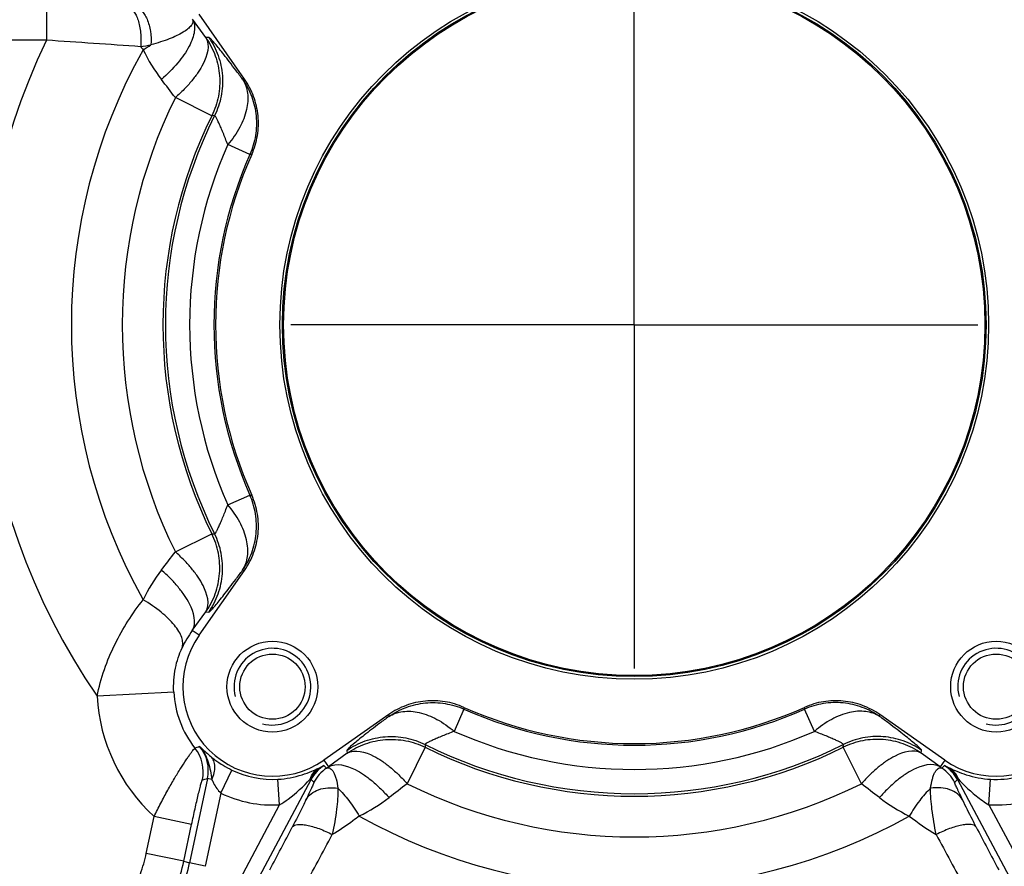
# Model space of a CAD drawing. Header units: millimetres. Extents: x 0 to 594, y 0 to 420.
# Tile 25 of 51: x 320 to 350, y 174 to 200. Entities that reach past the tile are written whole.
import ezdxf

# ---------------------------------------------------------------- set-up
doc = ezdxf.new("R2010")
doc.units = ezdxf.units.MM
doc.header["$LTSCALE"] = 32.67
doc.linetypes.add('CENTER', pattern=[0.6, 0.375, -0.075, 0.075, -0.075])
doc.layers.get('0').update_dxf_attribs({"linetype": 'CONTINUOUS'})
doc.layers.add('3_ALL_AXES', color=7, linetype='CONTINUOUS')
doc.layers.add('LAY0001', color=7, linetype='CONTINUOUS')
doc.styles.get("Standard").update_dxf_attribs({"font": 'arial.ttf'})
doc.dimstyles.new('DIMSTYLE_1', dxfattribs={"dimtxt": 3, "dimasz": 3, "dimexe": 2, "dimexo": 1.5, "dimgap": 0.75, "dimtad": 1, "dimdec": 1, "dimlfac": 5, "dimdsep": 46, "dimtxsty": 'STANDARD', "dimblk": '_FILLED', "dimblk1": '_FILLED', "dimblk2": '_FILLED', "dimcen": 0.09, "dimadec": 1, "dimazin": 2, "dimtp": 0.5, "dimtm": 0.5, "dimtfac": 1, "dimtdec": 1, "dimtofl": 0, "dimtmove": 0, "dimatfit": 3, "dimldrblk": '_FILLED', "dimfxl": 1, "dimtolj": 1, "dimarcsym": 0})

# ---------------------------------------------------------------- blocks, each defined once
blk = doc.blocks.new('_FILLED')
at = {"color": 0, "linetype": 'BYBLOCK'}
blk.add_solid([(0, 0), (-1, 0.25), (-1, -0.25)], dxfattribs=at)
blk = doc.blocks.new('*D6')
at = {"color": 2, "linetype": 'CONTINUOUS'}
for p, q in [((351.032, 190.91), (405.243, 190.91)), ((403.243, 190.91), (403.243, 174.31)), ((403.243, 157.71), (403.243, 174.31)), ((368.399, 157.71), (405.243, 157.71))]:
    blk.add_line(p, q, dxfattribs=at)
at = {"color": 2, "linetype": 'CONTINUOUS', "xscale": 3, "yscale": 3, "zscale": 3}
for p, rotation in [((403.243, 190.91), 90), ((403.243, 157.71), 270)]:
    blk.add_blockref('_FILLED', p, dxfattribs=dict(at, rotation=rotation))
at = {"color": 2, "linetype": 'CONTINUOUS', "insert": (399.493, 174.31), "char_height": 3, "width": 6.99257, "attachment_point": 2, "rotation": 90, "line_spacing_factor": 0.9}
blk.add_mtext('166', dxfattribs=at)

msp = doc.modelspace()

# ---------------------------------------------------------------- linework, layer by layer
at = {"color": 9, "linetype": 'CONTINUOUS'}
for p, q in [((320.413, 200.804), (320.413, 199.805)), ((325.397, 199.885), (324.981, 200.458)), ((320.413, 199.805), (313.097, 199.805)), ((325.486, 199.892), (325.397, 199.885)), ((325.582, 197.446), (324.442, 198.01)), ((325.668, 197.447), (325.582, 197.446)), ((326.774, 196.235), (326.08, 196.542)), ((326.08, 185.278), (326.774, 185.585)), ((324.442, 183.81), (325.582, 184.374)), ((325.582, 184.374), (325.668, 184.373)), ((324.972, 181.35), (325.397, 181.935)), ((325.397, 181.935), (325.486, 181.928)), ((324.392, 179.429), (321.997, 179.299)), ((333.465, 178.894), (333.158, 178.2)), ((344.422, 178.2), (344.115, 178.894)), ((332.254, 177.702), (331.69, 176.562)), ((332.253, 177.788), (332.254, 177.702)), ((345.326, 177.702), (345.327, 177.788)), ((345.89, 176.562), (345.326, 177.702)), ((329.815, 177.517), (329.23, 177.092)), ((329.808, 177.606), (329.815, 177.517)), ((347.765, 177.517), (347.772, 177.606)), ((348.35, 177.092), (347.765, 177.517)), ((325.446, 176.721), (324.886, 174.085)), ((325.584, 176.692), (325.446, 176.721)), ((325.861, 176.27), (326.21, 176.989)), ((328.657, 176.707), (328.684, 176.693)), ((348.896, 176.693), (348.924, 176.707)), ((326.907, 173.35), (328.684, 176.693)), ((327.699, 175.905), (327.651, 176.703)), ((348.896, 176.693), (350.674, 173.35)), ((349.881, 175.905), (349.929, 176.703)), ((325.861, 176.27), (325.375, 173.981)), ((326.465, 173.584), (327.699, 175.905)), ((349.881, 175.905), (351.115, 173.584)), ((324.706, 174.137), (324.886, 174.085)), ((325.375, 173.981), (324.886, 174.085))]:
    msp.add_line(p, q, dxfattribs=at)
at = {"color": 7, "linetype": 'CONTINUOUS'}
for centre, radius in [((338.79, 190.91), 11.08), ((338.79, 190.91), 11), ((338.79, 190.91), 10.965), ((327.476, 179.596), 1.42), ((350.104, 179.596), 1.42), ((327.476, 179.596), 1.02), ((350.104, 179.596), 1.02)]:
    msp.add_circle(centre, radius, dxfattribs=at)
for radius, start, end in [(55.4, 191.9816, 110.0064), (55.2, 192.0255, 109.7556), (51.349, 180.2229, 108.3544)]:
    msp.add_arc((338.79, 190.91), radius, start, end, dxfattribs=at)
at = {"color": 9, "linetype": 'CONTINUOUS'}
for centre, radius, start, end in [((338.79, 190.91), 51.15, 180.2241, 108.4028), ((338.79, 190.91), 50.948, 332.9375, 87.0625), ((338.79, 190.91), 48.951, 332.9848, 87.0152), ((338.79, 190.91), 20.416, 154.1728, 214.6597), ((255.807, -761.393), 963.366, 85.978978, 86.154679), ((338.79, 190.91), 17.6, 150.7581, 209.2419), ((321.787, 208.797), 9.329, 279.7099, 281.6995), ((330.119, 204.743), 8.492, 217.2546, 218.0609), ((320.792, 203.965), 5.181, 300.6513, 303.8591), ((328.327, 201.882), 5.439, 205.8894, 217.437), ((338.79, 190.91), 16.009, 153.6733, 206.3267), ((338.79, 190.91), 14.737, 153.6733, 206.3267), ((338.79, 190.91), 14.66, 153.5197, 206.4803), ((338.79, 190.91), 13.902, 156.1013, 203.8987), ((338.79, 190.91), 13.143, 156.1013, 203.8987), ((328.307, 179.95), 5.416, 142.538, 154.1356), ((327.395, 179.544), 3.022, 143.3066, 155.1687), ((338.79, 190.91), 13.143, 246.1013, 293.8987), ((338.79, 190.91), 13.902, 246.1013, 293.8987), ((321.4, 187.906), 10.861, 289.6657, 290.4832), ((324.274, 176.971), 1.199, 347.9827, 39.3586), ((338.79, 190.91), 14.66, 243.5197, 296.4803), ((338.79, 190.91), 14.737, 243.6733, 296.3267), ((329.743, 176.13), 1.199, 123.1716, 152.008), ((329.833, 176.048), 1.201, 123.6033, 151.9821), ((342.448, 189.825), 18.428, 223.5268, 223.8954), ((327.426, 179.513), 3.019, 305.2631, 306.6966), ((350.154, 179.513), 3.019, 233.3034, 234.7369), ((335.132, 189.825), 18.428, 316.1046, 316.4732), ((347.747, 176.048), 1.201, 28.0179, 56.3967), ((347.838, 176.13), 1.199, 27.9922, 56.8281), ((350.104, 179.596), 2.899, 266.5453, 300.21), ((320.808, 195.794), 19.628, 283.1944, 283.6686), ((327.476, 179.596), 2.899, 244.1011, 273.4547), ((351.597, 201.777), 33.974, 227.5906, 227.7936), ((338.79, 190.91), 16.009, 243.6733, 296.3267), ((325.98, 201.78), 33.978, 312.2065, 312.4094), ((350.104, 179.596), 3.698, 266.5453, 300.21), ((327.476, 179.596), 3.698, 244.1011, 273.4547), ((327.818, 180.447), 5.439, 295.8894, 307.437), ((349.75, 180.427), 5.416, 232.538, 244.1356), ((338.79, 190.91), 17.6, 240.7581, 299.2419), ((352.485, 182.043), 8.252, 231.8548, 238.9722), ((212.772, 234.841), 129.83, 331.98892, 332.65769), ((467.807, 236.414), 133.217, 207.35082, 208.00258), ((109.002, 292.386), 249.678, 331.51417, 331.94866), ((570.811, 293.586), 252.213, 208.05343, 208.48355), ((319.014, 175.334), 6.003, 340.0045, 347.9955)]:
    msp.add_arc(centre, radius, start, end, dxfattribs=at)
at = {"color": 2, "linetype": 'CONTINUOUS'}
for centre in [(327.476, 179.596), (350.104, 179.596)]:
    msp.add_arc(centre, 1.2, 255, 195, dxfattribs=at)
at = {"color": 9, "linetype": 'CONTINUOUS'}
for points, knots in [([(322.967, 200.823), (322.998, 200.82), (323.065, 200.794), (323.148, 200.709), (323.221, 200.586), (323.282, 200.428), (323.329, 200.242), (323.369, 199.965), (323.372, 199.747), (323.36, 199.602)], [0, 0, 0, 0, 0.068246, 0.152052, 0.256647, 0.381782, 0.524185, 0.678837, 1, 1, 1, 1]), ([(323.167, 200.826), (323.204, 200.824), (323.284, 200.802), (323.39, 200.724), (323.483, 200.608), (323.594, 200.398), (323.678, 200.076), (323.688, 199.803), (323.678, 199.662)], [0, 0, 0, 0, 0.082439, 0.175249, 0.283047, 0.406642, 0.691645, 1, 1, 1, 1]), ([(324.986, 200.446), (324.995, 200.419), (324.994, 200.348), (324.932, 200.249), (324.826, 200.147), (324.674, 200.043), (324.479, 199.939), (324.244, 199.839), (323.974, 199.745), (323.78, 199.689), (323.678, 199.662)], [0, 0, 0, 0, 0.054009, 0.122479, 0.213089, 0.327495, 0.465126, 0.624493, 0.803592, 1, 1, 1, 1]), ([(324.986, 200.446), (325.012, 200.395), (325.047, 200.273), (325.041, 200.07), (324.982, 199.846), (324.828, 199.503), (324.511, 199.058), (324.191, 198.736), (324.008, 198.576)], [0, 0, 0, 0, 0.078203, 0.166875, 0.270109, 0.389309, 0.672203, 1, 1, 1, 1]), ([(325.397, 199.885), (325.538, 199.648), (325.402, 199.199), (325.155, 198.794), (324.954, 198.527), (324.715, 198.263), (324.536, 198.093), (324.442, 198.01)], [0, 0, 0, 0, 0.376495, 0.513098, 0.664391, 0.827767, 1, 1, 1, 1]), ([(325.397, 199.885), (325.519, 199.71), (325.717, 199.326), (325.852, 198.693), (325.814, 198.047), (325.676, 197.637), (325.582, 197.446)], [0, 0, 0, 0, 0.249986, 0.5, 0.750014, 1, 1, 1, 1]), ([(326.545, 198.582), (326.474, 198.678), (326.338, 198.86), (326.143, 199.118), (325.969, 199.343), (325.819, 199.532), (325.695, 199.683), (325.609, 199.783), (325.554, 199.84), (325.525, 199.869), (325.504, 199.885), (325.491, 199.892), (325.486, 199.892)], [0, 0, 0, 0, 0.212243, 0.40438, 0.57367, 0.717518, 0.833598, 0.919992, 0.951618, 0.9754, 0.991374, 1, 1, 1, 1]), ([(325.486, 199.892), (325.609, 199.717), (325.807, 199.331), (325.941, 198.697), (325.903, 198.049), (325.763, 197.638), (325.668, 197.447)], [0, 0, 0, 0, 0.249985, 0.5, 0.750015, 1, 1, 1, 1]), ([(326.545, 198.582), (326.628, 198.453), (326.735, 198.133), (326.688, 197.603), (326.466, 197.051), (326.223, 196.708), (326.08, 196.542)], [0, 0, 0, 0, 0.206371, 0.438191, 0.704016, 1, 1, 1, 1]), ([(326.545, 198.582), (326.663, 198.414), (326.855, 198.046), (326.994, 197.441), (326.974, 196.82), (326.856, 196.422), (326.774, 196.235)], [0, 0, 0, 0, 0.249987, 0.5, 0.750013, 1, 1, 1, 1]), ([(326.08, 196.542), (326.056, 196.606), (326.009, 196.728), (325.939, 196.903), (325.873, 197.058), (325.815, 197.192), (325.764, 197.299), (325.724, 197.377), (325.695, 197.424), (325.679, 197.443), (325.671, 197.448), (325.668, 197.447)], [0, 0, 0, 0, 0.204899, 0.394245, 0.564443, 0.711578, 0.83166, 0.921021, 0.976921, 0.992119, 1, 1, 1, 1]), ([(326.545, 183.238), (326.663, 183.406), (326.855, 183.774), (326.994, 184.379), (326.974, 185), (326.856, 185.398), (326.774, 185.585)], [0, 0, 0, 0, 0.249987, 0.5, 0.750013, 1, 1, 1, 1]), ([(325.668, 184.373), (325.671, 184.373), (325.679, 184.377), (325.695, 184.396), (325.724, 184.443), (325.764, 184.521), (325.815, 184.628), (325.873, 184.762), (325.939, 184.917), (326.009, 185.092), (326.056, 185.214), (326.08, 185.278)], [0, 0, 0, 0, 0.00788, 0.023076, 0.078972, 0.16833, 0.28841, 0.435543, 0.605742, 0.795089, 1, 1, 1, 1]), ([(326.545, 183.238), (326.628, 183.367), (326.735, 183.687), (326.688, 184.217), (326.466, 184.769), (326.223, 185.112), (326.08, 185.278)], [0, 0, 0, 0, 0.206371, 0.438191, 0.704016, 1, 1, 1, 1]), ([(325.397, 181.935), (325.519, 182.11), (325.717, 182.494), (325.852, 183.127), (325.814, 183.773), (325.676, 184.183), (325.582, 184.374)], [0, 0, 0, 0, 0.249986, 0.5, 0.750014, 1, 1, 1, 1]), ([(325.486, 181.928), (325.609, 182.103), (325.807, 182.489), (325.941, 183.124), (325.903, 183.771), (325.763, 184.182), (325.668, 184.373)], [0, 0, 0, 0, 0.249985, 0.5, 0.750015, 1, 1, 1, 1]), ([(325.397, 181.935), (325.538, 182.172), (325.402, 182.621), (325.155, 183.026), (324.954, 183.293), (324.715, 183.557), (324.536, 183.727), (324.442, 183.81)], [0, 0, 0, 0, 0.376495, 0.513098, 0.664391, 0.827767, 1, 1, 1, 1]), ([(324.972, 181.35), (325.115, 181.59), (324.978, 182.045), (324.729, 182.454), (324.526, 182.724), (324.284, 182.99), (324.103, 183.16), (324.008, 183.244)], [0, 0, 0, 0, 0.377194, 0.513816, 0.665019, 0.828164, 1, 1, 1, 1]), ([(325.486, 181.928), (325.491, 181.928), (325.504, 181.935), (325.525, 181.952), (325.554, 181.98), (325.609, 182.037), (325.695, 182.137), (325.819, 182.288), (325.969, 182.477), (326.143, 182.702), (326.338, 182.96), (326.474, 183.142), (326.545, 183.238)], [0, 0, 0, 0, 0.008625, 0.024597, 0.048377, 0.080003, 0.166395, 0.282473, 0.426319, 0.595609, 0.787747, 1, 1, 1, 1]), ([(321.997, 179.299), (322.106, 179.862), (322.486, 180.934), (323.096, 181.882), (323.433, 182.313)], [0, 0, 0, 0, 0.512113, 1, 1, 1, 1]), ([(324.653, 180.813), (324.669, 180.861), (324.682, 180.972), (324.643, 181.147), (324.551, 181.333), (324.351, 181.612), (323.981, 181.958), (323.63, 182.196), (323.433, 182.313)], [0, 0, 0, 0, 0.074699, 0.159894, 0.260479, 0.378291, 0.663118, 1, 1, 1, 1]), ([(324.392, 179.429), (324.378, 179.677), (324.411, 180.155), (324.559, 180.61), (324.653, 180.813)], [0, 0, 0, 0, 0.525869, 1, 1, 1, 1]), ([(331.118, 178.665), (331.286, 178.783), (331.654, 178.975), (332.259, 179.114), (332.88, 179.094), (333.278, 178.976), (333.465, 178.894)], [0, 0, 0, 0, 0.249987, 0.5, 0.750013, 1, 1, 1, 1]), ([(346.462, 178.665), (346.294, 178.783), (345.926, 178.975), (345.321, 179.114), (344.7, 179.094), (344.302, 178.976), (344.115, 178.894)], [0, 0, 0, 0, 0.249987, 0.5, 0.750013, 1, 1, 1, 1]), ([(331.118, 178.665), (331.022, 178.594), (330.84, 178.458), (330.582, 178.263), (330.357, 178.089), (330.168, 177.939), (330.017, 177.815), (329.917, 177.729), (329.86, 177.674), (329.832, 177.645), (329.815, 177.624), (329.808, 177.611), (329.808, 177.606)], [0, 0, 0, 0, 0.212243, 0.40438, 0.57367, 0.717518, 0.833598, 0.919992, 0.951618, 0.9754, 0.991374, 1, 1, 1, 1]), ([(331.118, 178.665), (331.247, 178.748), (331.567, 178.855), (332.097, 178.808), (332.649, 178.586), (332.992, 178.343), (333.158, 178.2)], [0, 0, 0, 0, 0.206371, 0.438191, 0.704016, 1, 1, 1, 1]), ([(346.462, 178.665), (346.333, 178.748), (346.013, 178.855), (345.483, 178.808), (344.931, 178.586), (344.588, 178.343), (344.422, 178.2)], [0, 0, 0, 0, 0.206371, 0.438191, 0.704016, 1, 1, 1, 1]), ([(347.772, 177.606), (347.772, 177.611), (347.765, 177.624), (347.749, 177.645), (347.721, 177.674), (347.663, 177.729), (347.563, 177.815), (347.412, 177.939), (347.223, 178.089), (346.998, 178.263), (346.74, 178.458), (346.558, 178.594), (346.462, 178.665)], [0, 0, 0, 0, 0.008625, 0.024597, 0.048377, 0.080003, 0.166395, 0.282473, 0.426319, 0.595609, 0.787747, 1, 1, 1, 1]), ([(329.808, 177.606), (329.983, 177.729), (330.369, 177.927), (331.004, 178.061), (331.651, 178.023), (332.062, 177.883), (332.253, 177.788)], [0, 0, 0, 0, 0.249985, 0.5, 0.750015, 1, 1, 1, 1]), ([(329.815, 177.517), (329.99, 177.639), (330.374, 177.837), (331.007, 177.971), (331.653, 177.934), (332.063, 177.796), (332.254, 177.702)], [0, 0, 0, 0, 0.249986, 0.5, 0.750014, 1, 1, 1, 1]), ([(333.158, 178.2), (333.094, 178.176), (332.972, 178.129), (332.797, 178.059), (332.642, 177.993), (332.508, 177.935), (332.401, 177.884), (332.323, 177.844), (332.276, 177.815), (332.257, 177.799), (332.253, 177.791), (332.253, 177.788)], [0, 0, 0, 0, 0.204899, 0.394245, 0.564443, 0.711578, 0.83166, 0.921021, 0.976921, 0.992119, 1, 1, 1, 1]), ([(345.327, 177.788), (345.328, 177.791), (345.323, 177.799), (345.304, 177.815), (345.257, 177.844), (345.179, 177.884), (345.072, 177.935), (344.938, 177.993), (344.783, 178.059), (344.608, 178.129), (344.486, 178.176), (344.422, 178.2)], [0, 0, 0, 0, 0.00788, 0.023076, 0.078972, 0.16833, 0.28841, 0.435543, 0.605742, 0.795089, 1, 1, 1, 1]), ([(347.765, 177.517), (347.59, 177.639), (347.206, 177.837), (346.573, 177.971), (345.927, 177.934), (345.517, 177.796), (345.326, 177.702)], [0, 0, 0, 0, 0.249986, 0.5, 0.750014, 1, 1, 1, 1]), ([(347.772, 177.606), (347.597, 177.729), (347.211, 177.927), (346.577, 178.061), (345.929, 178.023), (345.518, 177.883), (345.327, 177.788)], [0, 0, 0, 0, 0.249985, 0.5, 0.750015, 1, 1, 1, 1]), ([(325.201, 177.731), (325.223, 177.708), (325.335, 177.596), (325.453, 177.491), (325.551, 177.411)], [0, 0, 0, 0, 0.204688, 1, 1, 1, 1]), ([(325.201, 177.731), (325.321, 177.586), (325.457, 177.33), (325.542, 176.966), (325.566, 176.782), (325.584, 176.692)], [0, 0, 0, 0, 0.50401, 0.754252, 1, 1, 1, 1]), ([(329.815, 177.517), (330.052, 177.658), (330.501, 177.521), (330.906, 177.275), (331.173, 177.074), (331.437, 176.835), (331.607, 176.656), (331.69, 176.562)], [0, 0, 0, 0, 0.376495, 0.513098, 0.664391, 0.827767, 1, 1, 1, 1]), ([(347.765, 177.517), (347.528, 177.658), (347.079, 177.521), (346.674, 177.275), (346.407, 177.074), (346.143, 176.835), (345.973, 176.656), (345.89, 176.562)], [0, 0, 0, 0, 0.376495, 0.513098, 0.664391, 0.827767, 1, 1, 1, 1]), ([(325.551, 177.411), (325.592, 177.377), (325.799, 177.217), (326.024, 177.079), (326.21, 176.989)], [0, 0, 0, 0, 0.206449, 1, 1, 1, 1]), ([(325.584, 176.692), (325.616, 176.758), (325.666, 176.892), (325.689, 177.094), (325.655, 177.275), (325.59, 177.374), (325.551, 177.411)], [0, 0, 0, 0, 0.289516, 0.552905, 0.787181, 1, 1, 1, 1]), ([(327.651, 176.703), (327.907, 176.718), (328.268, 176.785), (328.683, 176.938), (328.851, 177.016), (328.923, 177.051)], [0, 0, 0, 0, 0.580945, 0.819251, 1, 1, 1, 1]), ([(328.657, 176.707), (328.713, 176.791), (328.842, 176.95), (329.001, 177.079), (329.087, 177.134)], [0, 0, 0, 0, 0.498773, 1, 1, 1, 1]), ([(328.657, 176.707), (328.68, 176.779), (328.749, 176.913), (328.862, 177.014), (328.923, 177.051)], [0, 0, 0, 0, 0.510535, 1, 1, 1, 1]), ([(328.923, 177.051), (328.938, 177.058), (328.993, 177.084), (329.047, 177.112), (329.087, 177.134)], [0, 0, 0, 0, 0.267109, 1, 1, 1, 1]), ([(329.169, 177.048), (329.187, 177.057), (329.228, 177.067), (329.291, 177.046), (329.344, 176.995), (329.391, 176.921), (329.434, 176.824), (329.487, 176.657), (329.512, 176.519), (329.525, 176.421)], [0, 0, 0, 0, 0.075926, 0.149774, 0.23734, 0.345781, 0.476889, 0.630365, 1, 1, 1, 1]), ([(329.23, 177.092), (329.47, 177.235), (329.925, 177.098), (330.334, 176.849), (330.604, 176.646), (330.87, 176.404), (331.04, 176.223), (331.124, 176.128)], [0, 0, 0, 0, 0.377194, 0.513816, 0.665019, 0.828164, 1, 1, 1, 1]), ([(348.35, 177.092), (348.11, 177.235), (347.656, 177.098), (347.246, 176.849), (346.976, 176.646), (346.71, 176.404), (346.54, 176.223), (346.456, 176.128)], [0, 0, 0, 0, 0.377194, 0.513816, 0.665019, 0.828164, 1, 1, 1, 1]), ([(348.055, 176.421), (348.068, 176.519), (348.093, 176.657), (348.146, 176.824), (348.189, 176.921), (348.236, 176.995), (348.289, 177.046), (348.352, 177.067), (348.393, 177.057), (348.412, 177.048)], [0, 0, 0, 0, 0.369628, 0.523102, 0.654209, 0.762648, 0.850209, 0.924073, 1, 1, 1, 1]), ([(348.493, 177.134), (348.506, 177.127), (348.56, 177.098), (348.615, 177.071), (348.657, 177.051)], [0, 0, 0, 0, 0.236755, 1, 1, 1, 1]), ([(348.493, 177.134), (348.579, 177.079), (348.738, 176.95), (348.867, 176.791), (348.924, 176.707)], [0, 0, 0, 0, 0.501184, 1, 1, 1, 1]), ([(348.657, 177.051), (348.729, 177.016), (348.897, 176.938), (349.312, 176.785), (349.673, 176.718), (349.929, 176.703)], [0, 0, 0, 0, 0.180755, 0.419115, 1, 1, 1, 1]), ([(348.924, 176.707), (348.9, 176.779), (348.831, 176.913), (348.719, 177.014), (348.657, 177.051)], [0, 0, 0, 0, 0.510538, 1, 1, 1, 1]), ([(327.699, 175.905), (327.793, 175.959), (328.142, 176.191), (328.445, 176.483), (328.657, 176.707)], [0, 0, 0, 0, 0.260233, 1, 1, 1, 1]), ([(348.924, 176.707), (348.991, 176.636), (349.168, 176.453), (349.478, 176.172), (349.74, 175.986), (349.881, 175.905)], [0, 0, 0, 0, 0.234224, 0.611481, 1, 1, 1, 1]), ([(325.584, 176.692), (325.6, 176.656), (325.674, 176.504), (325.769, 176.36), (325.861, 176.27)], [0, 0, 0, 0, 0.234388, 1, 1, 1, 1]), ([(328.773, 176.612), (328.775, 176.61), (328.772, 176.603), (328.769, 176.591), (328.762, 176.572), (328.749, 176.538), (328.726, 176.487), (328.695, 176.417), (328.658, 176.338), (328.601, 176.217), (328.556, 176.123), (328.525, 176.058)], [0, 0, 0, 0, 0.009905, 0.032246, 0.065282, 0.107216, 0.212479, 0.34006, 0.485113, 0.644625, 1, 1, 1, 1]), ([(328.525, 176.058), (328.566, 176.13), (328.683, 176.263), (328.926, 176.392), (329.216, 176.449), (329.421, 176.437), (329.525, 176.421)], [0, 0, 0, 0, 0.221546, 0.459004, 0.71886, 1, 1, 1, 1]), ([(329.525, 176.421), (329.527, 176.201), (329.486, 175.714), (329.403, 175.234), (329.349, 174.972)], [0, 0, 0, 0, 0.450649, 1, 1, 1, 1]), ([(329.525, 176.421), (329.649, 176.303), (329.89, 176.025), (330.093, 175.72), (330.193, 175.553)], [0, 0, 0, 0, 0.468025, 1, 1, 1, 1]), ([(348.055, 176.421), (347.931, 176.303), (347.69, 176.025), (347.487, 175.72), (347.387, 175.553)], [0, 0, 0, 0, 0.468025, 1, 1, 1, 1]), ([(348.231, 174.972), (348.178, 175.234), (348.094, 175.714), (348.053, 176.201), (348.055, 176.421)], [0, 0, 0, 0, 0.549332, 1, 1, 1, 1]), ([(349.055, 176.058), (349.014, 176.13), (348.897, 176.263), (348.654, 176.392), (348.364, 176.449), (348.159, 176.437), (348.055, 176.421)], [0, 0, 0, 0, 0.221546, 0.459004, 0.71886, 1, 1, 1, 1]), ([(349.055, 176.058), (349.024, 176.123), (348.979, 176.217), (348.922, 176.338), (348.885, 176.417), (348.854, 176.487), (348.831, 176.538), (348.818, 176.572), (348.811, 176.591), (348.808, 176.603), (348.805, 176.61), (348.807, 176.612)], [0, 0, 0, 0, 0.355368, 0.514877, 0.659929, 0.787506, 0.892771, 0.934709, 0.967749, 0.990094, 1, 1, 1, 1]), ([(328.525, 176.058), (328.494, 175.996), (328.355, 175.712), (328.211, 175.429), (328.098, 175.209)], [0, 0, 0, 0, 0.21872, 1, 1, 1, 1]), ([(349.483, 175.209), (349.442, 175.287), (349.297, 175.569), (349.155, 175.853), (349.055, 176.058)], [0, 0, 0, 0, 0.278292, 1, 1, 1, 1]), ([(330.193, 175.553), (330.127, 175.502), (329.855, 175.295), (329.571, 175.105), (329.349, 174.972)], [0, 0, 0, 0, 0.243545, 1, 1, 1, 1]), ([(328.098, 175.209), (328.131, 175.258), (328.244, 175.293), (328.398, 175.292), (328.559, 175.27), (328.741, 175.225), (329.012, 175.134), (329.215, 175.042), (329.349, 174.972)], [0, 0, 0, 0, 0.13339, 0.232963, 0.35525, 0.497652, 0.656069, 1, 1, 1, 1]), ([(349.483, 175.209), (349.45, 175.258), (349.336, 175.293), (349.182, 175.292), (349.021, 175.27), (348.839, 175.225), (348.569, 175.134), (348.366, 175.042), (348.231, 174.972)], [0, 0, 0, 0, 0.133387, 0.23296, 0.355247, 0.497648, 0.656066, 1, 1, 1, 1])]:
    msp.add_open_spline(points, degree=3, knots=knots, dxfattribs=at)
for points in [[(324.442, 198.01), (324.297, 198.198), (324.152, 198.387), (324.008, 198.576)], [(324.008, 183.244), (324.152, 183.433), (324.297, 183.622), (324.442, 183.81)], [(331.69, 176.562), (331.502, 176.417), (331.313, 176.272), (331.124, 176.128)], [(346.456, 176.128), (346.267, 176.272), (346.078, 176.417), (345.89, 176.562)]]:
    msp.add_open_spline(points, degree=3, dxfattribs=at)
at = {"layer": '3_ALL_AXES', "color": 2, "linetype": 'CENTER'}
for q in [(338.79, 201.652), (328.048, 190.91), (349.532, 190.91), (338.79, 180.168)]:
    msp.add_line((338.79, 190.91), q, dxfattribs=at)
at = {"layer": '3_ALL_AXES', "color": 7, "linetype": 'CONTINUOUS'}
for p, q in [((326.604, 198.588), (325.183, 200.618)), ((325.183, 181.202), (326.604, 183.232)), ((331.112, 178.724), (329.082, 177.303)), ((348.498, 177.303), (346.468, 178.724))]:
    msp.add_line(p, q, dxfattribs=at)
at = {"layer": '3_ALL_AXES', "color": 9, "linetype": 'CONTINUOUS'}
for p, q in [((326.604, 198.588), (326.545, 198.582)), ((326.83, 196.236), (326.774, 196.235)), ((326.774, 185.585), (326.83, 185.584)), ((326.545, 183.238), (326.604, 183.232)), ((325.183, 181.202), (324.972, 181.35)), ((333.464, 178.95), (333.465, 178.894)), ((344.115, 178.894), (344.116, 178.95)), ((331.112, 178.724), (331.118, 178.665)), ((346.462, 178.665), (346.468, 178.724)), ((329.082, 177.303), (329.23, 177.092)), ((348.498, 177.303), (348.35, 177.092))]:
    msp.add_line(p, q, dxfattribs=at)
at = {"layer": '3_ALL_AXES', "color": 7, "linetype": 'CONTINUOUS'}
for centre, radius, start, end in [((338.79, 190.91), 13.092, 155.9942, 204.0058), ((327.476, 179.596), 2.8, 145, 305), ((350.104, 179.596), 2.8, 235, 35), ((338.79, 190.91), 13.092, 245.9942, 294.0058)]:
    msp.add_arc(centre, radius, start, end, dxfattribs=at)
for points in [[(326.83, 196.236), (326.914, 196.424), (327.033, 196.822), (327.053, 197.444), (326.915, 198.051), (326.722, 198.42), (326.604, 198.588)], [(326.604, 183.232), (326.722, 183.4), (326.915, 183.769), (327.053, 184.376), (327.033, 184.998), (326.914, 185.396), (326.83, 185.584)], [(333.464, 178.95), (333.276, 179.034), (332.878, 179.153), (332.256, 179.173), (331.649, 179.035), (331.28, 178.842), (331.112, 178.724)], [(346.468, 178.724), (346.3, 178.842), (345.931, 179.035), (345.324, 179.173), (344.702, 179.153), (344.304, 179.034), (344.116, 178.95)]]:
    msp.add_open_spline(points, degree=3, knots=[0, 0, 0, 0, 0.25, 0.5, 0.75, 1, 1, 1, 1], dxfattribs=at)
at = {"layer": 'LAY0001', "color": 9, "linetype": 'CONTINUOUS'}
for p, q in [((323.532, 174.386), (323.778, 175.542)), ((324.951, 175.293), (323.778, 175.542)), ((324.706, 174.137), (324.951, 175.293)), ((324.706, 174.137), (323.532, 174.386))]:
    msp.add_line(p, q, dxfattribs=at)
for centre, radius, start, end in [((327.476, 179.596), 5.488, 183.104, 227.6308), ((327.476, 179.596), 3.089, 183.104, 218.3928), ((324.113, 176.933), 1.201, 348.0346, 38.3583), ((318.835, 175.385), 4.803, 340.0049, 347.9951), ((318.832, 175.386), 6.005, 340.0058, 347.9942)]:
    msp.add_arc(centre, radius, start, end, dxfattribs=at)
for points, knots in [([(323.778, 175.542), (323.847, 175.682), (323.984, 175.956), (324.196, 176.35), (324.403, 176.712), (324.597, 177.029), (324.746, 177.258), (324.852, 177.411), (324.915, 177.5), (324.968, 177.572), (325.008, 177.625), (325.036, 177.657), (325.049, 177.675), (325.055, 177.678)], [0, 0, 0, 0, 0.187642, 0.369131, 0.538321, 0.689091, 0.815517, 0.867876, 0.912181, 0.947912, 0.974641, 0.992055, 1, 1, 1, 1]), ([(324.951, 175.293), (324.969, 175.375), (325.004, 175.537), (325.056, 175.776), (325.108, 176.003), (325.157, 176.21), (325.195, 176.368), (325.223, 176.478), (325.241, 176.546), (325.257, 176.602), (325.27, 176.643), (325.279, 176.668), (325.284, 176.68), (325.287, 176.683), (325.288, 176.684)], [0, 0, 0, 0, 0.176268, 0.348318, 0.511978, 0.662677, 0.794805, 0.851693, 0.901026, 0.941599, 0.9722, 0.991794, 0.997276, 1, 1, 1, 1])]:
    msp.add_open_spline(points, degree=3, knots=knots, dxfattribs=at)

# ---------------------------------------------------------------- dimensions: what is measured, and where the dimension line sits
at = {"color": 2, "linetype": 'CONTINUOUS'}
dim = msp.add_linear_dim(base=(403.243, 157.71), p1=(349.532, 190.91), p2=(366.899, 157.71), angle=270, dimstyle='DIMSTYLE_1', dxfattribs=at)
dim.commit()
dim.dimension.update_dxf_attribs({"geometry": '*D6', "text_midpoint": (403.243, 174.439), "dimtype": 160})

doc.saveas('drawing.dxf')
